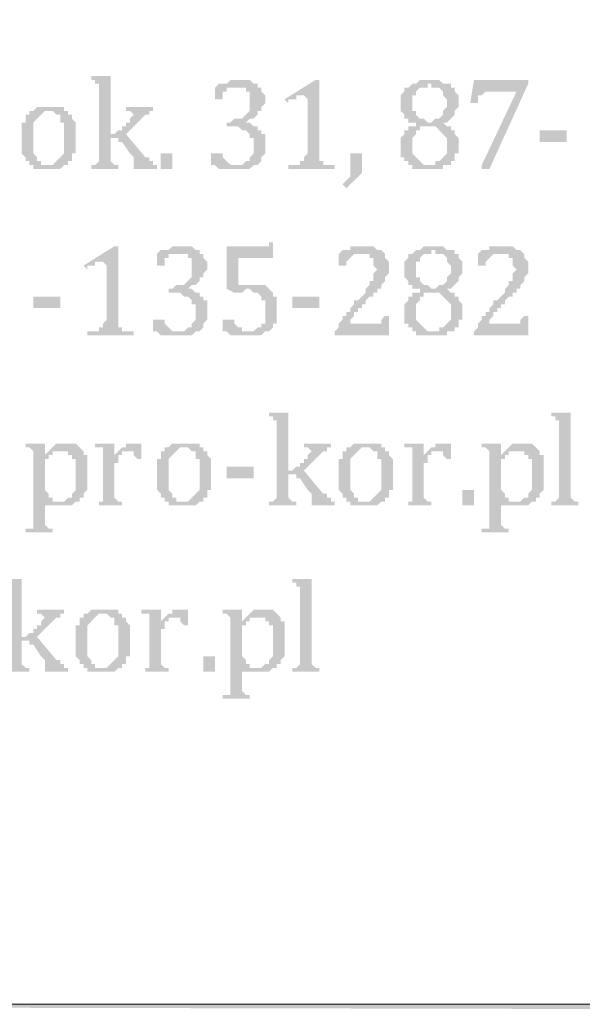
# Model space of a CAD drawing. Header units: millimetres. Extents: x -1147 to 4913, y -2332 to 921.
# Tile 82 of 119: x 4154 to 4185, y -2181 to -2128. Entities that reach past the tile are written whole.
import ezdxf

# ---------------------------------------------------------------- set-up
doc = ezdxf.new("R2010")
doc.units = ezdxf.units.MM
doc.header["$LTSCALE"] = 0.2
doc.layers.add('C00-00-00', color=7, linetype='Continuous')

msp = doc.modelspace()

# ---------------------------------------------------------------- hatches: boundary and pattern name
at = {"layer": 'C00-00-00'}
h = msp.add_hatch(color=256, dxfattribs=at)
h.dxf.hatch_style = 2
h.paths.add_polyline_path([(4159.001, -2130.632), (4157.945, -2130.632), (4157.945, -2130.844), (4158.154, -2130.844), (4158.154, -2131.055), (4158.367, -2131.055), (4158.367, -2131.267), (4158.367, -2131.478), (4158.367, -2134.866), (4158.367, -2135.077), (4158.367, -2135.287), (4158.154, -2135.5), (4157.945, -2135.5), (4157.945, -2135.711), (4159.426, -2135.711), (4159.426, -2135.5), (4159.213, -2135.5), (4159.001, -2135.287), (4159.001, -2135.077), (4159.001, -2134.019), (4159.213, -2134.019), (4159.001, -2133.806)])
h = msp.add_hatch(color=256, dxfattribs=at)
h.dxf.hatch_style = 2
h.paths.add_polyline_path([(4165.987, -2130.844), (4165.566, -2130.844), (4165.353, -2131.055), (4164.928, -2131.055), (4164.719, -2131.267), (4166.409, -2131.267), (4166.409, -2131.478), (4166.621, -2131.478), (4166.621, -2131.902), (4166.621, -2132.325), (4166.621, -2132.536), (4166.409, -2132.748), (4166.2, -2132.959), (4165.775, -2132.959), (4165.566, -2133.172), (4165.353, -2133.172), (4165.353, -2133.383), (4165.987, -2133.383), (4166.2, -2133.596), (4166.409, -2133.596), (4166.621, -2133.806), (4166.621, -2134.019), (4166.834, -2134.019), (4166.834, -2134.23), (4166.834, -2134.653), (4166.834, -2134.866), (4166.621, -2135.077), (4166.621, -2135.287), (4166.409, -2135.287), (4166.2, -2135.5), (4165.987, -2135.5), (4167.047, -2135.5), (4167.255, -2135.287), (4167.255, -2135.077), (4167.468, -2134.866), (4167.468, -2134.442), (4167.468, -2134.23), (4167.468, -2133.806), (4167.255, -2133.806), (4167.255, -2133.596), (4167.047, -2133.596), (4167.047, -2133.383), (4166.834, -2133.383), (4166.621, -2133.172), (4166.409, -2133.172), (4166.621, -2132.959), (4166.834, -2132.959), (4167.047, -2132.748), (4167.047, -2132.536), (4167.255, -2132.536), (4167.255, -2132.325), (4167.468, -2132.113), (4167.468, -2131.902), (4167.468, -2131.689), (4167.255, -2131.478), (4167.255, -2131.267), (4167.047, -2131.267), (4167.047, -2131.055), (4166.834, -2131.055), (4166.621, -2130.844), (4166.2, -2130.844)])
h = msp.add_hatch(color=256, dxfattribs=at)
h.dxf.hatch_style = 2
h.paths.add_polyline_path([(4170.43, -2130.844), (4170.221, -2130.844), (4168.528, -2131.902), (4168.74, -2132.113), (4168.74, -2131.902), (4169.162, -2131.902), (4169.162, -2131.689), (4169.587, -2131.689), (4170.43, -2131.478), (4170.43, -2131.055)])
h = msp.add_hatch(color=256, dxfattribs=at)
h.dxf.hatch_style = 2
h.paths.add_polyline_path([(4176.569, -2130.844), (4175.935, -2130.844), (4175.723, -2131.055), (4175.514, -2131.055), (4175.301, -2131.267), (4175.089, -2131.267), (4175.089, -2131.478), (4174.876, -2131.689), (4174.876, -2131.902), (4174.876, -2132.113), (4174.876, -2132.536), (4175.089, -2132.748), (4175.089, -2132.959), (4175.301, -2132.959), (4175.301, -2133.172), (4175.723, -2133.172), (4175.723, -2133.383), (4175.301, -2133.383), (4175.301, -2133.596), (4175.089, -2133.596), (4175.089, -2133.806), (4174.876, -2134.019), (4174.876, -2134.23), (4174.876, -2134.442), (4174.876, -2134.866), (4174.876, -2135.077), (4175.089, -2135.077), (4175.089, -2135.287), (4175.301, -2135.287), (4175.301, -2135.5), (4175.514, -2135.5), (4175.514, -2135.711), (4177.203, -2135.711), (4177.203, -2135.5), (4177.416, -2135.5), (4176.148, -2135.5), (4175.935, -2135.287), (4175.723, -2135.077), (4175.514, -2134.866), (4175.514, -2134.442), (4175.514, -2134.23), (4175.514, -2134.019), (4175.723, -2133.806), (4175.723, -2133.596), (4175.935, -2133.596), (4175.935, -2133.383), (4177.416, -2133.383), (4177.203, -2133.172), (4177.416, -2133.172), (4176.361, -2133.172), (4176.148, -2132.959), (4175.935, -2132.959), (4175.723, -2132.748), (4175.723, -2132.536), (4175.514, -2132.536), (4175.514, -2132.325), (4175.514, -2132.113), (4175.514, -2131.689), (4175.723, -2131.689), (4175.723, -2131.478), (4175.935, -2131.267), (4176.361, -2131.267), (4176.361, -2131.055), (4177.629, -2131.055), (4177.203, -2131.055), (4176.995, -2130.844)])
h = msp.add_hatch(color=256, dxfattribs=at)
h.dxf.hatch_style = 2
h.paths.add_polyline_path([(4177.629, -2131.055), (4176.361, -2131.055), (4176.569, -2131.055), (4176.569, -2131.267), (4176.995, -2131.267), (4177.203, -2131.478), (4177.203, -2131.689), (4177.416, -2131.902), (4177.416, -2132.113), (4177.416, -2132.325), (4177.203, -2132.536), (4177.203, -2132.748), (4176.995, -2132.959), (4176.782, -2132.959), (4176.569, -2133.172), (4177.416, -2133.172), (4177.629, -2132.959), (4177.842, -2132.748), (4177.842, -2132.536), (4178.05, -2132.325), (4178.05, -2132.113), (4178.05, -2131.689), (4177.842, -2131.478), (4177.842, -2131.267), (4177.629, -2131.267)])
h = msp.add_hatch(color=256, dxfattribs=at)
h.dxf.hatch_style = 2
h.paths.add_polyline_path([(4181.863, -2130.844), (4178.897, -2130.844), (4178.688, -2132.113), (4179.11, -2132.113), (4179.11, -2131.902), (4179.11, -2131.689), (4179.322, -2131.689), (4179.535, -2131.478), (4181.224, -2131.478), (4181.863, -2131.055)])
h = msp.add_hatch(color=256, dxfattribs=at)
h.dxf.hatch_style = 2
h.paths.add_polyline_path([(4181.863, -2131.055), (4181.224, -2131.478), (4179.322, -2135.5), (4179.322, -2135.711), (4179.744, -2135.711)])
h = msp.add_hatch(color=256, dxfattribs=at)
h.dxf.hatch_style = 2
h.paths.add_polyline_path([(4164.719, -2131.267), (4164.719, -2131.902), (4165.141, -2131.902), (4165.141, -2131.478), (4165.353, -2131.478), (4165.353, -2131.267), (4165.987, -2131.267)])
h = msp.add_hatch(color=256, dxfattribs=at)
h.dxf.hatch_style = 2
h.paths.add_polyline_path([(4170.43, -2131.478), (4169.587, -2131.689), (4169.796, -2131.902), (4169.796, -2134.866), (4169.587, -2135.077), (4169.587, -2135.287), (4169.374, -2135.287), (4169.374, -2135.5), (4168.74, -2135.5), (4168.74, -2135.711), (4171.276, -2135.711), (4171.276, -2135.5), (4170.642, -2135.5), (4170.642, -2135.287), (4170.43, -2135.287), (4170.43, -2135.077), (4170.43, -2134.866), (4170.43, -2131.689)])
h = msp.add_hatch(color=256, dxfattribs=at)
h.dxf.hatch_style = 2
h.paths.add_polyline_path([(4155.618, -2132.325), (4154.98, -2132.325), (4154.771, -2132.536), (4154.558, -2132.536), (4154.558, -2132.748), (4154.346, -2132.748), (4154.346, -2133.172), (4154.133, -2133.172), (4154.133, -2133.383), (4154.133, -2133.806), (4154.133, -2134.23), (4154.133, -2134.866), (4154.346, -2135.077), (4154.346, -2135.287), (4154.558, -2135.287), (4154.558, -2135.5), (4155.618, -2135.5), (4155.192, -2135.5), (4155.192, -2135.287), (4154.98, -2135.287), (4154.98, -2135.077), (4154.771, -2134.866), (4154.771, -2134.23), (4154.771, -2133.806), (4154.771, -2133.383), (4154.771, -2133.172), (4154.98, -2132.959), (4155.192, -2132.748), (4155.405, -2132.536), (4156.673, -2132.536), (4156.461, -2132.536), (4156.461, -2132.325), (4155.827, -2132.325)])
h = msp.add_hatch(color=256, dxfattribs=at)
h.dxf.hatch_style = 2
h.paths.add_polyline_path([(4156.673, -2132.536), (4155.618, -2132.536), (4155.827, -2132.536), (4156.039, -2132.748), (4156.252, -2132.748), (4156.252, -2133.172), (4156.461, -2133.172), (4156.461, -2133.383), (4156.461, -2134.019), (4156.461, -2134.442), (4156.461, -2134.653), (4156.461, -2134.866), (4156.252, -2135.077), (4156.039, -2135.287), (4155.827, -2135.5), (4154.558, -2135.5), (4154.771, -2135.5), (4154.771, -2135.711), (4156.252, -2135.711), (4156.461, -2135.5), (4156.673, -2135.5), (4156.673, -2135.287), (4156.886, -2135.287), (4156.886, -2134.866), (4157.099, -2134.866), (4157.099, -2134.653), (4157.099, -2134.23), (4157.099, -2133.806), (4157.099, -2133.383), (4157.099, -2133.172), (4156.886, -2132.959), (4156.886, -2132.748), (4156.673, -2132.748)])
h = msp.add_hatch(color=256, dxfattribs=at)
h.dxf.hatch_style = 2
h.paths.add_polyline_path([(4161.328, -2132.325), (4159.847, -2132.325), (4159.847, -2132.536), (4160.06, -2132.536), (4160.273, -2132.748), (4160.06, -2132.959), (4160.06, -2133.172), (4159.847, -2133.172), (4159.847, -2133.383), (4159.635, -2133.383), (4159.635, -2133.596), (4159.426, -2133.596), (4159.213, -2133.806), (4159.001, -2133.806), (4159.213, -2134.019), (4159.426, -2134.019), (4159.426, -2134.23), (4159.635, -2134.23), (4160.06, -2134.866), (4160.273, -2135.077), (4160.273, -2135.5), (4160.273, -2135.711), (4161.541, -2135.711), (4161.541, -2135.5), (4161.328, -2135.5), (4161.328, -2135.287), (4161.12, -2135.287), (4161.12, -2135.077), (4160.907, -2135.077), (4159.847, -2133.806), (4160.694, -2132.959), (4160.907, -2132.748), (4161.12, -2132.748), (4161.12, -2132.536), (4161.328, -2132.536)])
h = msp.add_hatch(color=256, dxfattribs=at)
h.dxf.hatch_style = 2
h.paths.add_polyline_path([(4177.416, -2133.383), (4176.361, -2133.383), (4176.782, -2133.383), (4176.995, -2133.596), (4177.203, -2133.806), (4177.416, -2134.019), (4177.416, -2134.23), (4177.416, -2134.653), (4177.416, -2134.866), (4177.203, -2135.077), (4176.995, -2135.287), (4176.782, -2135.287), (4176.782, -2135.5), (4176.361, -2135.5), (4177.629, -2135.5), (4177.629, -2135.287), (4177.842, -2135.287), (4177.842, -2135.077), (4177.842, -2134.866), (4178.05, -2134.866), (4178.05, -2134.442), (4178.05, -2134.019), (4177.842, -2133.806), (4177.842, -2133.596), (4177.629, -2133.596), (4177.629, -2133.383)])
h = msp.add_hatch(color=256, dxfattribs=at)
h.dxf.hatch_style = 2
h.paths.add_polyline_path([(4183.977, -2134.23), (4183.977, -2133.596), (4182.496, -2133.596), (4182.496, -2134.23)])
h = msp.add_hatch(color=256, dxfattribs=at)
h.dxf.hatch_style = 2
h.paths.add_polyline_path([(4162.388, -2135.711), (4162.388, -2134.866), (4161.752, -2134.866), (4161.752, -2135.711)])
h = msp.add_hatch(color=256, dxfattribs=at)
h.dxf.hatch_style = 2
h.paths.add_polyline_path([(4164.928, -2134.866), (4164.507, -2134.866), (4164.507, -2135.5), (4164.719, -2135.5), (4164.928, -2135.711), (4166.621, -2135.711), (4166.834, -2135.5), (4165.566, -2135.5), (4165.353, -2135.287), (4165.141, -2135.077), (4165.141, -2134.866)])
h = msp.add_hatch(color=256, dxfattribs=at)
h.dxf.hatch_style = 2
h.paths.add_polyline_path([(4172.761, -2134.866), (4172.123, -2134.866), (4172.123, -2135.077), (4172.123, -2135.5), (4172.123, -2135.923), (4172.123, -2136.135), (4171.914, -2136.347), (4171.702, -2136.558), (4171.914, -2136.77), (4172.123, -2136.558), (4172.336, -2136.347), (4172.548, -2136.135), (4172.761, -2135.923), (4172.761, -2135.711), (4172.761, -2135.287), (4172.761, -2135.077)])
h = msp.add_hatch(color=256, dxfattribs=at)
h.dxf.hatch_style = 2
h.paths.add_polyline_path([(4167.893, -2139.733), (4167.681, -2139.733), (4167.681, -2139.945), (4165.353, -2139.945), (4165.353, -2142.274), (4166.621, -2142.274), (4166.834, -2142.484), (4167.047, -2142.484), (4167.255, -2142.697), (4167.255, -2142.908), (4167.468, -2142.908), (4167.468, -2143.544), (4167.468, -2143.755), (4167.468, -2144.178), (4167.255, -2144.178), (4167.255, -2144.39), (4167.047, -2144.39), (4166.834, -2144.601), (4166.621, -2144.601), (4167.681, -2144.601), (4167.893, -2144.39), (4167.893, -2144.178), (4168.102, -2144.178), (4168.102, -2143.755), (4168.102, -2143.331), (4168.102, -2143.12), (4168.102, -2142.697), (4167.893, -2142.697), (4167.893, -2142.484), (4167.681, -2142.274), (4167.468, -2142.061), (4165.987, -2142.061), (4165.987, -2140.58), (4167.893, -2140.58)])
h = msp.add_hatch(color=256, dxfattribs=at)
h.dxf.hatch_style = 2
h.paths.add_polyline_path([(4159.426, -2139.945), (4159.213, -2139.945), (4157.52, -2141.003), (4157.733, -2141.216), (4157.733, -2141.003), (4158.154, -2141.003), (4158.154, -2140.792), (4158.579, -2140.792), (4159.426, -2140.58), (4159.426, -2140.156)])
h = msp.add_hatch(color=256, dxfattribs=at)
h.dxf.hatch_style = 2
h.paths.add_polyline_path([(4162.813, -2139.945), (4162.388, -2139.945), (4162.175, -2140.156), (4161.754, -2140.156), (4161.541, -2140.369), (4163.234, -2140.369), (4163.234, -2140.58), (4163.447, -2140.58), (4163.447, -2141.003), (4163.447, -2141.426), (4163.447, -2141.639), (4163.234, -2141.85), (4163.022, -2142.061), (4162.6, -2142.061), (4162.388, -2142.274), (4162.175, -2142.274), (4162.175, -2142.484), (4162.813, -2142.484), (4163.022, -2142.697), (4163.234, -2142.697), (4163.447, -2142.908), (4163.447, -2143.12), (4163.66, -2143.12), (4163.66, -2143.331), (4163.66, -2143.755), (4163.66, -2143.967), (4163.447, -2144.178), (4163.447, -2144.39), (4163.234, -2144.39), (4163.022, -2144.601), (4162.813, -2144.601), (4163.873, -2144.601), (4164.081, -2144.39), (4164.081, -2144.178), (4164.294, -2143.967), (4164.294, -2143.544), (4164.294, -2143.331), (4164.294, -2142.908), (4164.081, -2142.908), (4164.081, -2142.697), (4163.873, -2142.697), (4163.873, -2142.484), (4163.66, -2142.484), (4163.447, -2142.274), (4163.234, -2142.274), (4163.447, -2142.061), (4163.66, -2142.061), (4163.873, -2141.85), (4163.873, -2141.639), (4164.081, -2141.639), (4164.081, -2141.426), (4164.294, -2141.216), (4164.294, -2141.003), (4164.294, -2140.792), (4164.081, -2140.58), (4164.081, -2140.369), (4163.873, -2140.369), (4163.873, -2140.156), (4163.66, -2140.156), (4163.447, -2139.945), (4163.022, -2139.945)])
h = msp.add_hatch(color=256, dxfattribs=at)
h.dxf.hatch_style = 2
h.paths.add_polyline_path([(4161.541, -2140.369), (4161.541, -2141.003), (4161.966, -2141.003), (4161.966, -2140.58), (4162.175, -2140.58), (4162.175, -2140.369), (4162.813, -2140.369)])
h = msp.add_hatch(color=256, dxfattribs=at)
h.dxf.hatch_style = 2
h.paths.add_polyline_path([(4172.974, -2139.945), (4172.123, -2139.945), (4172.123, -2140.156), (4171.702, -2140.156), (4171.489, -2140.369), (4173.182, -2140.369), (4173.182, -2140.58), (4173.395, -2140.58), (4173.395, -2140.792), (4173.395, -2141.003), (4173.608, -2141.216), (4173.395, -2141.426), (4173.395, -2141.639), (4173.395, -2141.85), (4173.182, -2141.85), (4173.182, -2142.061), (4172.974, -2142.274), (4172.974, -2142.484), (4172.761, -2142.697), (4172.548, -2142.908), (4172.336, -2142.908), (4172.336, -2143.12), (4172.123, -2143.331), (4172.123, -2143.544), (4171.914, -2143.544), (4171.914, -2143.755), (4171.702, -2143.755), (4171.702, -2143.967), (4171.489, -2144.178), (4172.123, -2144.178), (4172.123, -2143.967), (4172.336, -2143.755), (4172.336, -2143.544), (4172.548, -2143.544), (4172.548, -2143.331), (4172.761, -2143.331), (4172.761, -2143.12), (4172.974, -2143.12), (4172.974, -2142.908), (4173.182, -2142.697), (4173.395, -2142.697), (4173.395, -2142.484), (4173.608, -2142.484), (4173.608, -2142.274), (4173.821, -2142.274), (4173.821, -2142.061), (4174.029, -2141.85), (4174.029, -2141.639), (4174.242, -2141.426), (4174.242, -2141.003), (4174.242, -2140.792), (4174.029, -2140.58), (4174.029, -2140.369), (4173.821, -2140.156), (4173.608, -2140.156), (4173.395, -2139.945)])
h = msp.add_hatch(color=256, dxfattribs=at)
h.dxf.hatch_style = 2
h.paths.add_polyline_path([(4171.489, -2140.369), (4171.489, -2141.003), (4171.914, -2141.003), (4171.914, -2140.792), (4172.123, -2140.58), (4172.336, -2140.369), (4172.761, -2140.369)])
h = msp.add_hatch(color=256, dxfattribs=at)
h.dxf.hatch_style = 2
h.paths.add_polyline_path([(4176.782, -2139.945), (4176.148, -2139.945), (4175.935, -2140.156), (4175.723, -2140.156), (4175.514, -2140.369), (4175.301, -2140.369), (4175.301, -2140.58), (4175.089, -2140.792), (4175.089, -2141.003), (4175.089, -2141.216), (4175.089, -2141.639), (4175.301, -2141.85), (4175.301, -2142.061), (4175.514, -2142.061), (4175.514, -2142.274), (4175.935, -2142.274), (4175.935, -2142.484), (4175.514, -2142.484), (4175.514, -2142.697), (4175.301, -2142.697), (4175.301, -2142.908), (4175.089, -2143.12), (4175.089, -2143.331), (4175.089, -2143.544), (4175.089, -2143.967), (4175.089, -2144.178), (4175.301, -2144.178), (4175.301, -2144.39), (4175.514, -2144.39), (4175.514, -2144.601), (4175.723, -2144.601), (4175.723, -2144.814), (4177.416, -2144.814), (4177.416, -2144.601), (4177.629, -2144.601), (4176.361, -2144.601), (4176.148, -2144.39), (4175.935, -2144.178), (4175.723, -2143.967), (4175.723, -2143.544), (4175.723, -2143.331), (4175.723, -2143.12), (4175.935, -2142.908), (4175.935, -2142.697), (4176.148, -2142.697), (4176.148, -2142.484), (4177.629, -2142.484), (4177.416, -2142.274), (4177.629, -2142.274), (4176.569, -2142.274), (4176.361, -2142.061), (4176.148, -2142.061), (4175.935, -2141.85), (4175.935, -2141.639), (4175.723, -2141.639), (4175.723, -2141.426), (4175.723, -2141.216), (4175.723, -2140.792), (4175.935, -2140.792), (4175.935, -2140.58), (4176.148, -2140.369), (4176.569, -2140.369), (4176.569, -2140.156), (4177.842, -2140.156), (4177.416, -2140.156), (4177.203, -2139.945)])
h = msp.add_hatch(color=256, dxfattribs=at)
h.dxf.hatch_style = 2
h.paths.add_polyline_path([(4177.842, -2140.156), (4176.569, -2140.156), (4176.782, -2140.156), (4176.782, -2140.369), (4177.203, -2140.369), (4177.416, -2140.58), (4177.416, -2140.792), (4177.629, -2141.003), (4177.629, -2141.216), (4177.629, -2141.426), (4177.416, -2141.639), (4177.416, -2141.85), (4177.203, -2142.061), (4176.995, -2142.061), (4176.782, -2142.274), (4177.629, -2142.274), (4177.842, -2142.061), (4178.05, -2141.85), (4178.05, -2141.639), (4178.263, -2141.426), (4178.263, -2141.216), (4178.263, -2140.792), (4178.05, -2140.58), (4178.05, -2140.369), (4177.842, -2140.369)])
h = msp.add_hatch(color=256, dxfattribs=at)
h.dxf.hatch_style = 2
h.paths.add_polyline_path([(4180.59, -2139.945), (4179.744, -2139.945), (4179.744, -2140.156), (4179.322, -2140.156), (4179.11, -2140.369), (4180.803, -2140.369), (4180.803, -2140.58), (4181.016, -2140.58), (4181.016, -2140.792), (4181.016, -2141.003), (4181.224, -2141.216), (4181.016, -2141.426), (4181.016, -2141.639), (4181.016, -2141.85), (4180.803, -2141.85), (4180.803, -2142.061), (4180.59, -2142.274), (4180.59, -2142.484), (4180.378, -2142.697), (4180.169, -2142.908), (4179.956, -2142.908), (4179.956, -2143.12), (4179.744, -2143.331), (4179.744, -2143.544), (4179.535, -2143.544), (4179.535, -2143.755), (4179.322, -2143.755), (4179.322, -2143.967), (4179.11, -2144.178), (4179.744, -2144.178), (4179.744, -2143.967), (4179.956, -2143.755), (4179.956, -2143.544), (4180.169, -2143.544), (4180.169, -2143.331), (4180.378, -2143.331), (4180.378, -2143.12), (4180.59, -2143.12), (4180.59, -2142.908), (4180.803, -2142.697), (4181.016, -2142.697), (4181.016, -2142.484), (4181.224, -2142.484), (4181.224, -2142.274), (4181.437, -2142.274), (4181.437, -2142.061), (4181.65, -2141.85), (4181.65, -2141.639), (4181.863, -2141.426), (4181.863, -2141.003), (4181.863, -2140.792), (4181.65, -2140.58), (4181.65, -2140.369), (4181.437, -2140.156), (4181.224, -2140.156), (4181.016, -2139.945)])
h = msp.add_hatch(color=256, dxfattribs=at)
h.dxf.hatch_style = 2
h.paths.add_polyline_path([(4179.11, -2140.369), (4179.11, -2141.003), (4179.535, -2141.003), (4179.535, -2140.792), (4179.744, -2140.58), (4179.956, -2140.369), (4180.378, -2140.369)])
h = msp.add_hatch(color=256, dxfattribs=at)
h.dxf.hatch_style = 2
h.paths.add_polyline_path([(4159.426, -2140.58), (4158.579, -2140.792), (4158.792, -2141.003), (4158.792, -2143.967), (4158.579, -2144.178), (4158.579, -2144.39), (4158.367, -2144.39), (4158.367, -2144.601), (4157.733, -2144.601), (4157.733, -2144.814), (4160.273, -2144.814), (4160.273, -2144.601), (4159.635, -2144.601), (4159.635, -2144.39), (4159.426, -2144.39), (4159.426, -2144.178), (4159.426, -2143.967), (4159.426, -2140.792)])
h = msp.add_hatch(color=256, dxfattribs=at)
h.dxf.hatch_style = 2
h.paths.add_polyline_path([(4165.353, -2142.274), (4165.775, -2142.484), (4166.2, -2142.484), (4166.409, -2142.274)])
h = msp.add_hatch(color=256, dxfattribs=at)
h.dxf.hatch_style = 2
h.paths.add_polyline_path([(4177.629, -2142.484), (4176.569, -2142.484), (4176.995, -2142.484), (4177.203, -2142.697), (4177.416, -2142.908), (4177.629, -2143.12), (4177.629, -2143.331), (4177.629, -2143.755), (4177.629, -2143.967), (4177.416, -2144.178), (4177.203, -2144.39), (4176.995, -2144.39), (4176.995, -2144.601), (4176.569, -2144.601), (4177.842, -2144.601), (4177.842, -2144.39), (4178.05, -2144.39), (4178.05, -2144.178), (4178.05, -2143.967), (4178.263, -2143.967), (4178.263, -2143.544), (4178.263, -2143.12), (4178.05, -2142.908), (4178.05, -2142.697), (4177.842, -2142.697), (4177.842, -2142.484)])
h = msp.add_hatch(color=256, dxfattribs=at)
h.dxf.hatch_style = 2
h.paths.add_polyline_path([(4156.252, -2143.331), (4156.252, -2142.697), (4154.771, -2142.697), (4154.771, -2143.331)])
h = msp.add_hatch(color=256, dxfattribs=at)
h.dxf.hatch_style = 2
h.paths.add_polyline_path([(4170.43, -2143.331), (4170.43, -2142.697), (4168.948, -2142.697), (4168.948, -2143.331)])
h = msp.add_hatch(color=256, dxfattribs=at)
h.dxf.hatch_style = 2
h.paths.add_polyline_path([(4161.754, -2143.967), (4161.328, -2143.967), (4161.328, -2144.601), (4161.541, -2144.601), (4161.754, -2144.814), (4163.447, -2144.814), (4163.66, -2144.601), (4162.388, -2144.601), (4162.175, -2144.39), (4161.966, -2144.178), (4161.966, -2143.967)])
h = msp.add_hatch(color=256, dxfattribs=at)
h.dxf.hatch_style = 2
h.paths.add_polyline_path([(4165.566, -2143.967), (4165.141, -2143.967), (4165.141, -2144.601), (4165.353, -2144.601), (4165.566, -2144.814), (4167.255, -2144.814), (4167.468, -2144.601), (4167.681, -2144.601), (4166.2, -2144.601), (4166.2, -2144.39), (4165.987, -2144.39), (4165.775, -2144.178), (4165.775, -2143.967)])
h = msp.add_hatch(color=256, dxfattribs=at)
h.dxf.hatch_style = 2
h.paths.add_polyline_path([(4174.242, -2143.755), (4174.029, -2143.755), (4173.821, -2143.967), (4173.821, -2144.178), (4171.489, -2144.178), (4171.489, -2144.39), (4171.276, -2144.601), (4171.276, -2144.814), (4174.242, -2144.814)])
h = msp.add_hatch(color=256, dxfattribs=at)
h.dxf.hatch_style = 2
h.paths.add_polyline_path([(4181.863, -2143.755), (4181.65, -2143.755), (4181.437, -2143.967), (4181.437, -2144.178), (4179.11, -2144.178), (4179.11, -2144.39), (4178.897, -2144.601), (4178.897, -2144.814), (4181.863, -2144.814)])
h = msp.add_hatch(color=256, dxfattribs=at)
h.dxf.hatch_style = 2
h.paths.add_polyline_path([(4168.74, -2149.047), (4167.681, -2149.047), (4167.681, -2149.258), (4167.893, -2149.258), (4167.893, -2149.47), (4168.102, -2149.47), (4168.102, -2149.681), (4168.102, -2149.894), (4168.102, -2153.279), (4168.102, -2153.492), (4168.102, -2153.703), (4167.893, -2153.915), (4167.681, -2153.915), (4167.681, -2154.126), (4169.162, -2154.126), (4169.162, -2153.915), (4168.949, -2153.915), (4168.74, -2153.703), (4168.74, -2153.492), (4168.74, -2152.434), (4168.949, -2152.434), (4168.74, -2152.222)])
h = msp.add_hatch(color=256, dxfattribs=at)
h.dxf.hatch_style = 2
h.paths.add_polyline_path([(4184.19, -2149.047), (4183.131, -2149.047), (4183.131, -2149.258), (4183.343, -2149.258), (4183.343, -2149.47), (4183.556, -2149.47), (4183.556, -2149.681), (4183.556, -2149.894), (4183.556, -2153.279), (4183.556, -2153.492), (4183.556, -2153.703), (4183.343, -2153.915), (4183.131, -2153.915), (4183.131, -2154.126), (4184.615, -2154.126), (4184.615, -2153.915), (4184.403, -2153.915), (4184.19, -2153.703), (4184.19, -2153.492), (4184.19, -2153.279)])
h = msp.add_hatch(color=256, dxfattribs=at)
h.dxf.hatch_style = 2
h.paths.add_polyline_path([(4155.405, -2150.74), (4154.346, -2150.74), (4154.346, -2150.951), (4154.558, -2150.951), (4154.771, -2151.164), (4154.771, -2151.375), (4154.771, -2154.762), (4154.771, -2155.186), (4154.771, -2155.397), (4154.346, -2155.397), (4154.346, -2155.609), (4155.827, -2155.609), (4155.827, -2155.397), (4155.618, -2155.397), (4155.405, -2155.186), (4155.405, -2154.973), (4155.405, -2154.126), (4157.099, -2153.915), (4155.827, -2153.915), (4155.827, -2153.703), (4155.618, -2153.703), (4155.618, -2153.492), (4155.405, -2153.279), (4155.405, -2151.587), (4155.618, -2151.587), (4155.618, -2151.375), (4155.827, -2151.375), (4155.405, -2151.375)])
h = msp.add_hatch(color=256, dxfattribs=at)
h.dxf.hatch_style = 2
h.paths.add_polyline_path([(4156.673, -2150.74), (4156.039, -2150.74), (4155.827, -2150.951), (4155.618, -2151.164), (4155.405, -2151.375), (4155.827, -2151.375), (4155.827, -2151.164), (4157.52, -2151.164), (4157.307, -2150.951), (4157.099, -2150.74)])
h = msp.add_hatch(color=256, dxfattribs=at)
h.dxf.hatch_style = 2
h.paths.add_polyline_path([(4157.52, -2151.164), (4156.252, -2151.164), (4156.673, -2151.164), (4156.673, -2151.375), (4156.886, -2151.375), (4156.886, -2151.587), (4157.099, -2151.587), (4157.099, -2152.222), (4157.099, -2152.856), (4157.099, -2153.279), (4156.886, -2153.492), (4156.886, -2153.703), (4156.673, -2153.703), (4156.461, -2153.915), (4156.252, -2153.915), (4157.307, -2153.915), (4157.307, -2153.703), (4157.52, -2153.703), (4157.52, -2153.492), (4157.733, -2153.279), (4157.733, -2153.068), (4157.733, -2152.645), (4157.733, -2152.434), (4157.733, -2151.798), (4157.733, -2151.375), (4157.52, -2151.375)])
h = msp.add_hatch(color=256, dxfattribs=at)
h.dxf.hatch_style = 2
h.paths.add_polyline_path([(4159.213, -2150.74), (4158.154, -2150.74), (4158.154, -2150.951), (4158.579, -2150.951), (4158.579, -2151.164), (4158.579, -2151.375), (4159.213, -2151.375)])
h = msp.add_hatch(color=256, dxfattribs=at)
h.dxf.hatch_style = 2
h.paths.add_polyline_path([(4159.426, -2151.164), (4159.213, -2151.375), (4158.579, -2151.375), (4158.579, -2153.279), (4158.579, -2153.703), (4158.579, -2153.915), (4158.367, -2153.915), (4158.367, -2154.126), (4159.635, -2154.126), (4159.635, -2153.915), (4159.426, -2153.915), (4159.213, -2153.703), (4159.213, -2153.492), (4159.213, -2152.011), (4159.213, -2151.798), (4159.426, -2151.798), (4159.426, -2151.375), (4159.635, -2151.375), (4159.635, -2151.164), (4160.06, -2151.164)])
h = msp.add_hatch(color=256, dxfattribs=at)
h.dxf.hatch_style = 2
h.paths.add_polyline_path([(4160.481, -2150.74), (4159.847, -2150.74), (4159.847, -2150.951), (4159.635, -2150.951), (4159.426, -2151.164), (4160.273, -2151.164), (4160.273, -2151.375), (4160.481, -2151.587), (4160.694, -2151.587), (4160.694, -2150.74)])
h = msp.add_hatch(color=256, dxfattribs=at)
h.dxf.hatch_style = 2
h.paths.add_polyline_path([(4163.022, -2150.74), (4162.388, -2150.74), (4162.175, -2150.951), (4161.966, -2150.951), (4161.966, -2151.164), (4161.754, -2151.164), (4161.754, -2151.587), (4161.541, -2151.587), (4161.541, -2151.798), (4161.541, -2152.222), (4161.541, -2152.645), (4161.541, -2153.279), (4161.754, -2153.492), (4161.754, -2153.703), (4161.966, -2153.703), (4161.966, -2153.915), (4163.022, -2153.915), (4162.6, -2153.915), (4162.6, -2153.703), (4162.388, -2153.703), (4162.388, -2153.492), (4162.175, -2153.279), (4162.175, -2152.645), (4162.175, -2152.222), (4162.175, -2151.798), (4162.175, -2151.587), (4162.388, -2151.375), (4162.6, -2151.164), (4162.813, -2150.951), (4164.081, -2150.951), (4163.873, -2150.951), (4163.873, -2150.74), (4163.234, -2150.74)])
h = msp.add_hatch(color=256, dxfattribs=at)
h.dxf.hatch_style = 2
h.paths.add_polyline_path([(4164.081, -2150.951), (4163.022, -2150.951), (4163.234, -2150.951), (4163.447, -2151.164), (4163.66, -2151.164), (4163.66, -2151.587), (4163.873, -2151.587), (4163.873, -2151.798), (4163.873, -2152.434), (4163.873, -2152.856), (4163.873, -2153.068), (4163.873, -2153.279), (4163.66, -2153.492), (4163.447, -2153.703), (4163.234, -2153.915), (4161.966, -2153.915), (4162.175, -2153.915), (4162.175, -2154.126), (4163.66, -2154.126), (4163.873, -2153.915), (4164.081, -2153.915), (4164.081, -2153.703), (4164.294, -2153.703), (4164.294, -2153.279), (4164.507, -2153.279), (4164.507, -2153.068), (4164.507, -2152.645), (4164.507, -2152.222), (4164.507, -2151.798), (4164.507, -2151.587), (4164.294, -2151.375), (4164.294, -2151.164), (4164.081, -2151.164)])
h = msp.add_hatch(color=256, dxfattribs=at)
h.dxf.hatch_style = 2
h.paths.add_polyline_path([(4171.068, -2150.74), (4169.587, -2150.74), (4169.587, -2150.951), (4169.796, -2150.951), (4170.008, -2151.164), (4169.796, -2151.375), (4169.796, -2151.587), (4169.587, -2151.587), (4169.587, -2151.798), (4169.374, -2151.798), (4169.374, -2152.011), (4169.162, -2152.011), (4168.949, -2152.222), (4168.74, -2152.222), (4168.949, -2152.434), (4169.162, -2152.434), (4169.162, -2152.645), (4169.374, -2152.645), (4169.796, -2153.279), (4170.008, -2153.492), (4170.008, -2153.915), (4170.008, -2154.126), (4171.276, -2154.126), (4171.276, -2153.915), (4171.068, -2153.915), (4171.068, -2153.703), (4170.855, -2153.703), (4170.855, -2153.492), (4170.642, -2153.492), (4169.587, -2152.222), (4170.43, -2151.375), (4170.642, -2151.164), (4170.855, -2151.164), (4170.855, -2150.951), (4171.068, -2150.951)])
h = msp.add_hatch(color=256, dxfattribs=at)
h.dxf.hatch_style = 2
h.paths.add_polyline_path([(4172.974, -2150.74), (4172.336, -2150.74), (4172.123, -2150.951), (4171.914, -2150.951), (4171.914, -2151.164), (4171.702, -2151.164), (4171.702, -2151.587), (4171.489, -2151.587), (4171.489, -2151.798), (4171.489, -2152.222), (4171.489, -2152.645), (4171.489, -2153.279), (4171.702, -2153.492), (4171.702, -2153.703), (4171.914, -2153.703), (4171.914, -2153.915), (4172.974, -2153.915), (4172.548, -2153.915), (4172.548, -2153.703), (4172.336, -2153.703), (4172.336, -2153.492), (4172.123, -2153.279), (4172.123, -2152.645), (4172.123, -2152.222), (4172.123, -2151.798), (4172.123, -2151.587), (4172.336, -2151.375), (4172.548, -2151.164), (4172.761, -2150.951), (4174.029, -2150.951), (4173.821, -2150.951), (4173.821, -2150.74), (4173.182, -2150.74)])
h = msp.add_hatch(color=256, dxfattribs=at)
h.dxf.hatch_style = 2
h.paths.add_polyline_path([(4174.029, -2150.951), (4172.974, -2150.951), (4173.182, -2150.951), (4173.395, -2151.164), (4173.608, -2151.164), (4173.608, -2151.587), (4173.821, -2151.587), (4173.821, -2151.798), (4173.821, -2152.434), (4173.821, -2152.856), (4173.821, -2153.068), (4173.821, -2153.279), (4173.608, -2153.492), (4173.395, -2153.703), (4173.182, -2153.915), (4171.914, -2153.915), (4172.123, -2153.915), (4172.123, -2154.126), (4173.608, -2154.126), (4173.821, -2153.915), (4174.029, -2153.915), (4174.029, -2153.703), (4174.242, -2153.703), (4174.242, -2153.279), (4174.455, -2153.279), (4174.455, -2153.068), (4174.455, -2152.645), (4174.455, -2152.222), (4174.455, -2151.798), (4174.455, -2151.587), (4174.242, -2151.375), (4174.242, -2151.164), (4174.029, -2151.164)])
h = msp.add_hatch(color=256, dxfattribs=at)
h.dxf.hatch_style = 2
h.paths.add_polyline_path([(4176.148, -2150.74), (4175.089, -2150.74), (4175.089, -2150.951), (4175.514, -2150.951), (4175.514, -2151.164), (4175.514, -2151.375), (4176.148, -2151.375)])
h = msp.add_hatch(color=256, dxfattribs=at)
h.dxf.hatch_style = 2
h.paths.add_polyline_path([(4176.361, -2151.164), (4176.148, -2151.375), (4175.514, -2151.375), (4175.514, -2153.279), (4175.514, -2153.703), (4175.514, -2153.915), (4175.301, -2153.915), (4175.301, -2154.126), (4176.569, -2154.126), (4176.569, -2153.915), (4176.361, -2153.915), (4176.148, -2153.703), (4176.148, -2153.492), (4176.148, -2152.011), (4176.148, -2151.798), (4176.361, -2151.798), (4176.361, -2151.375), (4176.569, -2151.375), (4176.569, -2151.164), (4176.995, -2151.164)])
h = msp.add_hatch(color=256, dxfattribs=at)
h.dxf.hatch_style = 2
h.paths.add_polyline_path([(4177.416, -2150.74), (4176.782, -2150.74), (4176.782, -2150.951), (4176.569, -2150.951), (4176.361, -2151.164), (4177.203, -2151.164), (4177.203, -2151.375), (4177.416, -2151.587), (4177.629, -2151.587), (4177.629, -2150.74)])
h = msp.add_hatch(color=256, dxfattribs=at)
h.dxf.hatch_style = 2
h.paths.add_polyline_path([(4180.378, -2150.74), (4179.322, -2150.74), (4179.322, -2150.951), (4179.535, -2150.951), (4179.744, -2151.164), (4179.744, -2151.375), (4179.744, -2154.762), (4179.744, -2155.186), (4179.744, -2155.397), (4179.322, -2155.397), (4179.322, -2155.609), (4180.803, -2155.609), (4180.803, -2155.397), (4180.59, -2155.397), (4180.378, -2155.186), (4180.378, -2154.973), (4180.378, -2154.126), (4182.075, -2153.915), (4180.803, -2153.915), (4180.803, -2153.703), (4180.59, -2153.703), (4180.59, -2153.492), (4180.378, -2153.279), (4180.378, -2151.587), (4180.59, -2151.587), (4180.59, -2151.375), (4180.803, -2151.375), (4180.378, -2151.375)])
h = msp.add_hatch(color=256, dxfattribs=at)
h.dxf.hatch_style = 2
h.paths.add_polyline_path([(4181.65, -2150.74), (4181.016, -2150.74), (4180.803, -2150.951), (4180.59, -2151.164), (4180.378, -2151.375), (4180.803, -2151.375), (4180.803, -2151.164), (4182.497, -2151.164), (4182.284, -2150.951), (4182.075, -2150.74)])
h = msp.add_hatch(color=256, dxfattribs=at)
h.dxf.hatch_style = 2
h.paths.add_polyline_path([(4182.497, -2151.164), (4181.224, -2151.164), (4181.65, -2151.164), (4181.65, -2151.375), (4181.863, -2151.375), (4181.863, -2151.587), (4182.075, -2151.587), (4182.075, -2152.222), (4182.075, -2152.856), (4182.075, -2153.279), (4181.863, -2153.492), (4181.863, -2153.703), (4181.65, -2153.703), (4181.437, -2153.915), (4181.224, -2153.915), (4182.284, -2153.915), (4182.284, -2153.703), (4182.497, -2153.703), (4182.497, -2153.492), (4182.709, -2153.279), (4182.709, -2153.068), (4182.709, -2152.645), (4182.709, -2152.434), (4182.709, -2151.798), (4182.709, -2151.375), (4182.497, -2151.375)])
h = msp.add_hatch(color=256, dxfattribs=at)
h.dxf.hatch_style = 2
h.paths.add_polyline_path([(4166.834, -2152.645), (4166.834, -2152.011), (4165.353, -2152.011), (4165.353, -2152.645)])
h = msp.add_hatch(color=256, dxfattribs=at)
h.dxf.hatch_style = 2
h.paths.add_polyline_path([(4178.897, -2154.126), (4178.897, -2153.279), (4178.263, -2153.279), (4178.263, -2154.126)])
h = msp.add_hatch(color=256, dxfattribs=at)
h.dxf.hatch_style = 2
h.paths.add_polyline_path([(4157.099, -2153.915), (4155.405, -2154.126), (4156.886, -2154.126)])
h = msp.add_hatch(color=256, dxfattribs=at)
h.dxf.hatch_style = 2
h.paths.add_polyline_path([(4182.075, -2153.915), (4180.378, -2154.126), (4181.863, -2154.126)])
h = msp.add_hatch(color=256, dxfattribs=at)
h.dxf.hatch_style = 2
h.paths.add_polyline_path([(4154.133, -2158.148), (4153.074, -2158.148), (4153.074, -2158.361), (4153.286, -2158.361), (4153.286, -2158.571), (4153.499, -2158.571), (4153.499, -2158.784), (4153.499, -2158.995), (4153.499, -2162.382), (4153.499, -2162.593), (4153.499, -2162.806), (4153.286, -2163.017), (4153.074, -2163.017), (4153.074, -2163.227), (4154.558, -2163.227), (4154.558, -2163.017), (4154.346, -2163.017), (4154.133, -2162.806), (4154.133, -2162.593), (4154.133, -2161.535), (4154.346, -2161.535), (4154.133, -2161.323)])
h = msp.add_hatch(color=256, dxfattribs=at)
h.dxf.hatch_style = 2
h.paths.add_polyline_path([(4170.008, -2158.148), (4168.949, -2158.148), (4168.949, -2158.361), (4169.162, -2158.361), (4169.162, -2158.571), (4169.374, -2158.571), (4169.374, -2158.784), (4169.374, -2158.995), (4169.374, -2162.382), (4169.374, -2162.593), (4169.374, -2162.806), (4169.162, -2163.017), (4168.949, -2163.017), (4168.949, -2163.227), (4170.43, -2163.227), (4170.43, -2163.017), (4170.221, -2163.017), (4170.008, -2162.806), (4170.008, -2162.593), (4170.008, -2162.382)])
h = msp.add_hatch(color=256, dxfattribs=at)
h.dxf.hatch_style = 2
h.paths.add_polyline_path([(4156.461, -2159.842), (4154.98, -2159.842), (4154.98, -2160.052), (4155.192, -2160.052), (4155.405, -2160.265), (4155.192, -2160.476), (4155.192, -2160.689), (4154.98, -2160.689), (4154.98, -2160.9), (4154.771, -2160.9), (4154.771, -2161.112), (4154.558, -2161.112), (4154.346, -2161.323), (4154.133, -2161.323), (4154.346, -2161.535), (4154.558, -2161.535), (4154.558, -2161.746), (4154.771, -2161.746), (4155.192, -2162.382), (4155.405, -2162.593), (4155.405, -2163.017), (4155.405, -2163.227), (4156.673, -2163.227), (4156.673, -2163.017), (4156.461, -2163.017), (4156.461, -2162.806), (4156.252, -2162.806), (4156.252, -2162.593), (4156.039, -2162.593), (4154.98, -2161.323), (4155.827, -2160.476), (4156.039, -2160.265), (4156.252, -2160.265), (4156.252, -2160.052), (4156.461, -2160.052)])
h = msp.add_hatch(color=256, dxfattribs=at)
h.dxf.hatch_style = 2
h.paths.add_polyline_path([(4158.579, -2159.842), (4157.945, -2159.842), (4157.733, -2160.052), (4157.52, -2160.052), (4157.52, -2160.265), (4157.307, -2160.265), (4157.307, -2160.689), (4157.099, -2160.689), (4157.099, -2160.9), (4157.099, -2161.323), (4157.099, -2161.746), (4157.099, -2162.382), (4157.307, -2162.593), (4157.307, -2162.806), (4157.52, -2162.806), (4157.52, -2163.017), (4158.579, -2163.017), (4158.154, -2163.017), (4158.154, -2162.806), (4157.945, -2162.806), (4157.945, -2162.593), (4157.733, -2162.382), (4157.733, -2161.746), (4157.733, -2161.323), (4157.733, -2160.9), (4157.733, -2160.689), (4157.945, -2160.476), (4158.154, -2160.265), (4158.367, -2160.052), (4159.635, -2160.052), (4159.426, -2160.052), (4159.426, -2159.842), (4158.792, -2159.842)])
h = msp.add_hatch(color=256, dxfattribs=at)
h.dxf.hatch_style = 2
h.paths.add_polyline_path([(4159.635, -2160.052), (4158.579, -2160.052), (4158.792, -2160.052), (4159.001, -2160.265), (4159.213, -2160.265), (4159.213, -2160.689), (4159.426, -2160.689), (4159.426, -2160.9), (4159.426, -2161.535), (4159.426, -2161.959), (4159.426, -2162.17), (4159.426, -2162.382), (4159.213, -2162.593), (4159.001, -2162.806), (4158.792, -2163.017), (4157.52, -2163.017), (4157.733, -2163.017), (4157.733, -2163.227), (4159.213, -2163.227), (4159.426, -2163.017), (4159.635, -2163.017), (4159.635, -2162.806), (4159.847, -2162.806), (4159.847, -2162.382), (4160.06, -2162.382), (4160.06, -2162.17), (4160.06, -2161.746), (4160.06, -2161.323), (4160.06, -2160.9), (4160.06, -2160.689), (4159.847, -2160.476), (4159.847, -2160.265), (4159.635, -2160.265)])
h = msp.add_hatch(color=256, dxfattribs=at)
h.dxf.hatch_style = 2
h.paths.add_polyline_path([(4161.754, -2159.842), (4160.694, -2159.842), (4160.694, -2160.052), (4161.12, -2160.052), (4161.12, -2160.265), (4161.12, -2160.476), (4161.754, -2160.476)])
h = msp.add_hatch(color=256, dxfattribs=at)
h.dxf.hatch_style = 2
h.paths.add_polyline_path([(4161.966, -2160.265), (4161.754, -2160.476), (4161.12, -2160.476), (4161.12, -2162.382), (4161.12, -2162.806), (4161.12, -2163.017), (4160.907, -2163.017), (4160.907, -2163.227), (4162.175, -2163.227), (4162.175, -2163.017), (4161.966, -2163.017), (4161.754, -2162.806), (4161.754, -2162.593), (4161.754, -2161.112), (4161.754, -2160.9), (4161.966, -2160.9), (4161.966, -2160.476), (4162.175, -2160.476), (4162.175, -2160.265), (4162.6, -2160.265)])
h = msp.add_hatch(color=256, dxfattribs=at)
h.dxf.hatch_style = 2
h.paths.add_polyline_path([(4163.022, -2159.842), (4162.388, -2159.842), (4162.388, -2160.052), (4162.175, -2160.052), (4161.966, -2160.265), (4162.813, -2160.265), (4162.813, -2160.476), (4163.022, -2160.689), (4163.234, -2160.689), (4163.234, -2159.842)])
h = msp.add_hatch(color=256, dxfattribs=at)
h.dxf.hatch_style = 2
h.paths.add_polyline_path([(4166.2, -2159.842), (4165.141, -2159.842), (4165.141, -2160.052), (4165.353, -2160.052), (4165.566, -2160.265), (4165.566, -2160.476), (4165.566, -2163.864), (4165.566, -2164.287), (4165.566, -2164.498), (4165.141, -2164.498), (4165.141, -2164.71), (4166.621, -2164.71), (4166.621, -2164.498), (4166.409, -2164.498), (4166.2, -2164.287), (4166.2, -2164.074), (4166.2, -2163.227), (4167.893, -2163.017), (4166.621, -2163.017), (4166.621, -2162.806), (4166.409, -2162.806), (4166.409, -2162.593), (4166.2, -2162.382), (4166.2, -2160.689), (4166.409, -2160.689), (4166.409, -2160.476), (4166.621, -2160.476), (4166.2, -2160.476)])
h = msp.add_hatch(color=256, dxfattribs=at)
h.dxf.hatch_style = 2
h.paths.add_polyline_path([(4167.468, -2159.842), (4166.834, -2159.842), (4166.621, -2160.052), (4166.409, -2160.265), (4166.2, -2160.476), (4166.621, -2160.476), (4166.621, -2160.265), (4168.315, -2160.265), (4168.102, -2160.052), (4167.893, -2159.842)])
h = msp.add_hatch(color=256, dxfattribs=at)
h.dxf.hatch_style = 2
h.paths.add_polyline_path([(4168.315, -2160.265), (4167.047, -2160.265), (4167.468, -2160.265), (4167.468, -2160.476), (4167.681, -2160.476), (4167.681, -2160.689), (4167.893, -2160.689), (4167.893, -2161.323), (4167.893, -2161.959), (4167.893, -2162.382), (4167.681, -2162.593), (4167.681, -2162.806), (4167.468, -2162.806), (4167.255, -2163.017), (4167.047, -2163.017), (4168.102, -2163.017), (4168.102, -2162.806), (4168.315, -2162.806), (4168.315, -2162.593), (4168.528, -2162.382), (4168.528, -2162.17), (4168.528, -2161.746), (4168.528, -2161.535), (4168.528, -2160.9), (4168.528, -2160.476), (4168.315, -2160.476)])
h = msp.add_hatch(color=256, dxfattribs=at)
h.dxf.hatch_style = 2
h.paths.add_polyline_path([(4164.719, -2163.227), (4164.719, -2162.382), (4164.083, -2162.382), (4164.083, -2163.227)])
h = msp.add_hatch(color=256, dxfattribs=at)
h.dxf.hatch_style = 2
h.paths.add_polyline_path([(4167.893, -2163.017), (4166.2, -2163.227), (4167.681, -2163.227)])
h = msp.add_hatch(color=256, dxfattribs=at)
h.dxf.hatch_style = 2
h.paths.add_polyline_path([(4061.847, -2181.432), (4876.764, -2181.432), (4876.764, -2183.126)])

# ---------------------------------------------------------------- linework, layer by layer
at = {"layer": 'C00-00-00', "lineweight": 0}
for points in [[(4876.764, -2181.432), (4876.764, -2066.073), (4061.847, -2066.073), (4061.847, -2181.432)], [(4875.282, -2181.432), (4875.282, -2067.555), (4063.328, -2067.555), (4063.328, -2181.432)]]:
    msp.add_lwpolyline(points, close=True, dxfattribs=at)

doc.saveas('drawing.dxf')
